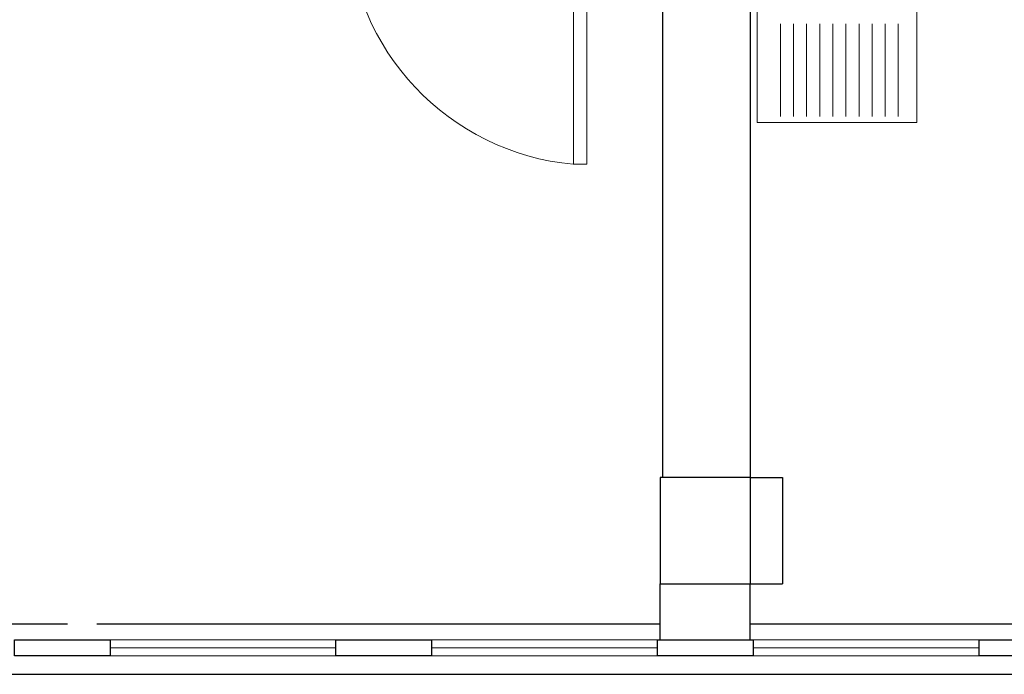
# Model space of a CAD drawing. Header units: millimetres. Extents: x 6612728327 to 6612744462, y 5733542327 to 5733552841.
# Tile 100 of 123: x 6612740967 to 6612741337, y 5733546291 to 5733546537. Entities that reach past the tile are written whole.
import ezdxf

# ---------------------------------------------------------------- set-up
doc = ezdxf.new("R2010")
doc.units = ezdxf.units.MM
doc.header["$MEASUREMENT"] = 0
for name, color, linetype in [('!!!!_SCIANY GRUBE', 7, 'Continuous'), ('A-ARM', 7, 'Continuous'), ('dwa_DRZWI', 7, 'Continuous'), ('STOLARKAOKIENNA', 7, 'Continuous'), ('WIDOK', 7, 'Continuous')]:
    doc.layers.add(name, color=color, linetype=linetype)

msp = doc.modelspace()

# ---------------------------------------------------------------- linework, layer by layer
at = {"layer": '!!!!_SCIANY GRUBE', "color": 7, "lineweight": 30}
for p, q in [((6612741208.516492, 5733546364.844685), (6612741208.516492, 5733546686.844686)), ((6612741241.516492, 5733546364.844685), (6612741241.516492, 5733546686.844686)), ((6612741241.516492, 5733546364.844685), (6612741207.516492, 5733546364.844685)), ((6612741207.516492, 5733546364.844685), (6612741207.516492, 5733546324.844684)), ((6612741241.516492, 5733546324.844684), (6612741241.516492, 5733546364.844685)), ((6612741241.516492, 5733546364.844685), (6612741253.516492, 5733546364.844685)), ((6612741241.516492, 5733546364.844685), (6612741253.516492, 5733546364.844685)), ((6612741253.516492, 5733546364.844685), (6612741253.516492, 5733546349.844685)), ((6612741253.516492, 5733546364.844685), (6612741253.516492, 5733546349.844685)), ((6612741253.516492, 5733546349.844685), (6612741253.516492, 5733546324.844684)), ((6612741253.516492, 5733546349.844685), (6612741253.566492, 5733546349.844685)), ((6612741253.516492, 5733546349.844685), (6612741253.516492, 5733546324.844684)), ((6612741253.516492, 5733546349.844685), (6612741253.566492, 5733546349.844685)), ((6612741207.516492, 5733546324.844684), (6612741241.516492, 5733546324.844684)), ((6612741207.516492, 5733546303.844685), (6612741207.516492, 5733546324.844684)), ((6612741241.422628, 5733546303.844685), (6612741241.422628, 5733546324.844684)), ((6612741241.516492, 5733546324.844684), (6612741253.516492, 5733546324.844684)), ((6612741241.516492, 5733546324.844684), (6612741253.516492, 5733546324.844684))]:
    msp.add_line(p, q, dxfattribs=at)
for points in [[(6612740964.516492, 5733546303.844685), (6612741000.516492, 5733546303.844685), (6612741000.516492, 5733546297.844685), (6612740964.516492, 5733546297.844685)], [(6612741085.516493, 5733546303.844685), (6612741121.516492, 5733546303.844685), (6612741121.516492, 5733546297.844685), (6612741085.516493, 5733546297.844685)], [(6612741206.516492, 5733546303.844685), (6612741242.516492, 5733546303.844685), (6612741242.516492, 5733546297.844685), (6612741206.516492, 5733546297.844685)], [(6612741327.516493, 5733546303.844685), (6612741363.516493, 5733546303.844685), (6612741363.516493, 5733546297.844685), (6612741327.516493, 5733546297.844685)]]:
    msp.add_lwpolyline(points, close=True, dxfattribs=at)
at = {"layer": 'A-ARM', "color": 7, "lineweight": 18}
for p, q in [((6612741244.028938, 5733546578.367429), (6612741244.028938, 5733546498.367429)), ((6612741304.028938, 5733546498.367429), (6612741304.028938, 5733546578.367429)), ((6612741252.731009, 5733546535.576463), (6612741252.731009, 5733546500.621463)), ((6612741257.66244, 5733546535.576463), (6612741257.66244, 5733546500.621463)), ((6612741262.593872, 5733546535.576463), (6612741262.593872, 5733546500.621463)), ((6612741267.525304, 5733546535.576463), (6612741267.525304, 5733546500.621463)), ((6612741272.456736, 5733546535.576463), (6612741272.456736, 5733546500.621463)), ((6612741277.388167, 5733546535.576463), (6612741277.388167, 5733546500.621463)), ((6612741282.319599, 5733546535.576463), (6612741282.319599, 5733546500.621463)), ((6612741287.251031, 5733546535.576463), (6612741287.251031, 5733546500.621463)), ((6612741292.182462, 5733546535.576463), (6612741292.182462, 5733546500.621463)), ((6612741297.113894, 5733546535.576463), (6612741297.113894, 5733546500.621463)), ((6612741244.028938, 5733546498.367429), (6612741304.028938, 5733546498.367429))]:
    msp.add_line(p, q, dxfattribs=at)
at = {"layer": 'dwa_DRZWI', "color": 7, "lineweight": 20}
msp.add_lwpolyline([(6612741179.878224, 5733546482.711805), (6612741179.878386, 5733546572.755403), (6612741174.878386, 5733546572.755412), (6612741174.878224, 5733546482.711815)], close=True, dxfattribs=at)
msp.add_arc((6612741183.352617, 5733546575.848732), 93.525396, 181.89531757, 264.76297738, dxfattribs=at)
at = {"layer": 'STOLARKAOKIENNA', "color": 7, "lineweight": 18}
for p, q in [((6612741000.516492, 5733546303.844685), (6612741085.516493, 5733546303.844685)), ((6612741121.516492, 5733546303.844685), (6612741206.516492, 5733546303.844685)), ((6612741242.516492, 5733546303.844685), (6612741327.516493, 5733546303.844685)), ((6612741000.516492, 5733546300.844685), (6612741085.516493, 5733546300.844685)), ((6612741000.516492, 5733546297.844685), (6612741085.516493, 5733546297.844685)), ((6612741121.516492, 5733546300.844685), (6612741206.516492, 5733546300.844685)), ((6612741121.516492, 5733546297.844685), (6612741206.516492, 5733546297.844685)), ((6612741242.516492, 5733546300.844685), (6612741327.516493, 5733546300.844685)), ((6612741242.516492, 5733546297.844685), (6612741327.516493, 5733546297.844685))]:
    msp.add_line(p, q, dxfattribs=at)
at = {"layer": 'WIDOK', "color": 7}
for p, q in [((6612740873.516492, 5733546309.844685), (6612740984.516493, 5733546309.844685)), ((6612740995.516493, 5733546309.844685), (6612741207.516492, 5733546309.844685)), ((6612741241.422628, 5733546309.844685), (6612741576.516493, 5733546309.844685)), ((6612739015.516489, 5733546290.844684), (6612743410.516496, 5733546290.844684)), ((6612739022.516489, 5733546290.844684), (6612743410.516496, 5733546290.844684))]:
    msp.add_line(p, q, dxfattribs=at)

doc.saveas('drawing.dxf')
